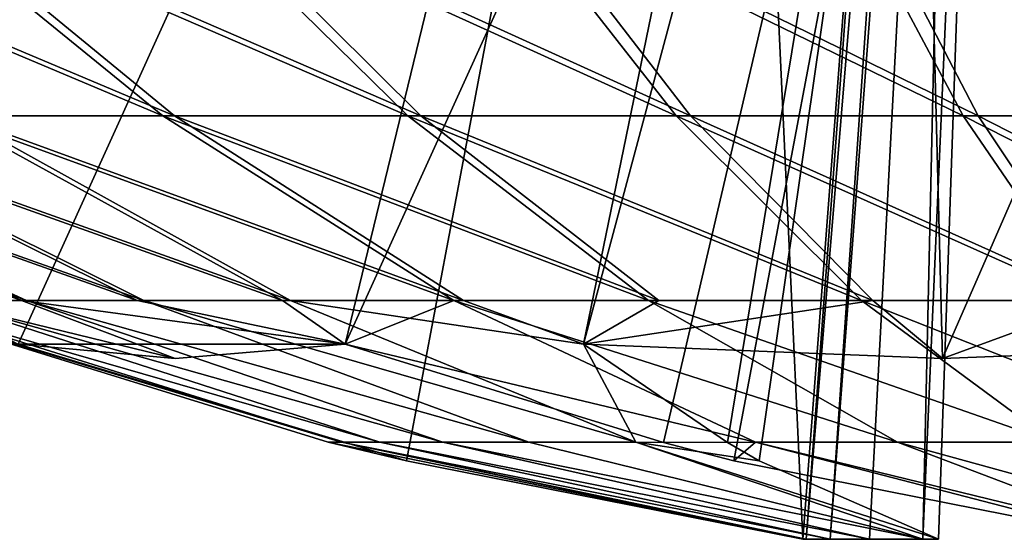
# Model space of a CAD drawing. Extents: x -118 to 117, y 0 to 85.
# Tile 9 of 132: x -111.718 to -110.441, y 0.807 to 1.481. Entities that reach past the tile are written whole.
import ezdxf

# ---------------------------------------------------------------- set-up
doc = ezdxf.new("R2010")
doc.units = 0
doc.header["$LTSCALE"] = 25.4
doc.layers.get('0').update_dxf_attribs({"color": 13, "linetype": 'CONTINUOUS'})

# ---------------------------------------------------------------- blocks, each defined once
blk = doc.blocks.new('ASSAM-4453_STL')
at = {"color": 8}
mesh = blk.add_polyface(dxfattribs=at)
corners = [(-111.2168, 0.9092, 52.5112), (-110.8082, 3.0686, 52.3263), (-111.7204, 1.0604, 52.739), (-110.7029, 0.8074, 52.2787), (-110.5295, 3.0686, 52.2003)]
mesh.append_faces([[corners[k] for k in face] for face in [(0, 1, 2), (1, 3, 4)]], dxfattribs={"vtx0": -1, "color": 8})
mesh.append_faces([[corners[k] for k in face] for face in [(1, 0, 3)]], dxfattribs={"vtx0": -1, "vtx2": -1, "color": 8})
mesh = blk.add_polyface(dxfattribs=at)
corners = [(-111.7204, 1.0604, 52.739), (-111.296, 1.0604, 53.6774), (-111.5166, 1.0419, 53.212), (-110.8082, 3.0686, 52.3263), (-110.3837, 3.0686, 53.2648)]
mesh.append_faces([[corners[k] for k in face] for face in [(0, 1, 2), (1, 3, 4)]], dxfattribs={"vtx0": -1, "color": 8})
mesh.append_faces([[corners[k] for k in face] for face in [(1, 0, 3)]], dxfattribs={"vtx0": -1, "vtx2": -1, "color": 8})
mesh = blk.add_polyface(dxfattribs=at)
corners = [(-110.3837, 3.0686, 53.2648), (-110.8834, 0.9327, 53.4908), (-111.296, 1.0604, 53.6774), (-110.7923, 0.9092, 53.4496), (-110.2785, 0.8074, 53.2172), (-110.105, 3.0686, 53.1388)]
mesh.append_faces([[corners[k] for k in face] for face in [(0, 1, 2), (4, 0, 5)]], dxfattribs={"vtx0": -1, "color": 8})
mesh.append_faces([[corners[k] for k in face] for face in [(1, 0, 3), (3, 0, 4)]], dxfattribs={"vtx0": -1, "vtx1": -1, "color": 8})
mesh = blk.add_polyface(dxfattribs=at)
corners = [(-110.7593, 0.9092, 51.298), (-110.4484, 3.0686, 51.9853), (-110.5269, 0.8074, 51.8119), (-110.8005, 0.9327, 51.2069), (-110.9871, 1.0604, 50.7944), (-110.5745, 3.0686, 51.7066)]
mesh.append_faces([[corners[k] for k in face] for face in [(0, 1, 2), (1, 4, 5)]], dxfattribs={"vtx0": -1, "color": 8})
mesh.append_faces([[corners[k] for k in face] for face in [(1, 0, 3), (1, 3, 4)]], dxfattribs={"vtx0": -1, "vtx2": -1, "color": 8})
mesh = blk.add_polyface(dxfattribs=at)
corners = [(-110.5217, 1.0419, 50.5737), (-110.5745, 3.0686, 51.7066), (-110.9871, 1.0604, 50.7944), (-109.636, 3.0686, 51.2821), (-110.0486, 1.0604, 50.3699)]
mesh.append_faces([[corners[k] for k in face] for face in [(0, 1, 2), (3, 0, 4)]], dxfattribs={"vtx0": -1, "color": 8})
mesh.append_faces([[corners[k] for k in face] for face in [(1, 0, 3)]], dxfattribs={"vtx0": -1, "vtx1": -1, "color": 8})
mesh = blk.add_polyface(dxfattribs=at)
corners = [(-110.5295, 3.0686, 52.2003), (-110.7029, 0.8074, 52.2787), (-110.6983, 0.8074, 52.2431)]
mesh.append_faces([[corners[k] for k in face] for face in [(0, 1, 2)]], dxfattribs={"color": 8})
mesh = blk.add_polyface(dxfattribs=at)
corners = [(-110.5109, 3.0686, 52.1321), (-110.6983, 0.8074, 52.2431), (-110.6672, 0.8074, 52.1025)]
mesh.append_faces([[corners[k] for k in face] for face in [(0, 1, 2)]], dxfattribs={"color": 8})
mesh = blk.add_polyface(dxfattribs=at)
corners = [(-110.5295, 3.0686, 52.2003), (-110.6983, 0.8074, 52.2431), (-110.5109, 3.0686, 52.1321)]
mesh.append_faces([[corners[k] for k in face] for face in [(0, 1, 2)]], dxfattribs={"color": 8})
mesh = blk.add_polyface(dxfattribs=at)
corners = [(-110.5109, 3.0686, 52.1321), (-110.6672, 0.8074, 52.1025), (-110.4963, 3.0686, 52.09)]
mesh.append_faces([[corners[k] for k in face] for face in [(0, 1, 2)]], dxfattribs={"color": 8})
mesh = blk.add_polyface(dxfattribs=at)
corners = [(-110.4963, 3.0686, 52.09), (-110.6672, 0.8074, 52.1025), (-110.6164, 0.8074, 51.9678)]
mesh.append_faces([[corners[k] for k in face] for face in [(0, 1, 2)]], dxfattribs={"color": 8})
mesh = blk.add_polyface(dxfattribs=at)
corners = [(-110.4963, 3.0686, 52.09), (-110.6164, 0.8074, 51.9678), (-110.5469, 0.8074, 51.8417)]
mesh.append_faces([[corners[k] for k in face] for face in [(0, 1, 2)]], dxfattribs={"color": 8})
mesh = blk.add_polyface(dxfattribs=at)
corners = [(-110.4484, 3.0686, 51.9853), (-110.5469, 0.8074, 51.8417), (-110.5269, 0.8074, 51.8119)]
mesh.append_faces([[corners[k] for k in face] for face in [(0, 1, 2)]], dxfattribs={"color": 8})
mesh = blk.add_polyface(dxfattribs=at)
corners = [(-110.4963, 3.0686, 52.09), (-110.5469, 0.8074, 51.8417), (-110.4484, 3.0686, 51.9853)]
mesh.append_faces([[corners[k] for k in face] for face in [(0, 1, 2)]], dxfattribs={"color": 8})
mesh = blk.add_polyface(dxfattribs=at)
corners = [(-111.5326, 1.3563, 54.4898), (-112.2286, 1.6496, 54.5654), (-111.8127, 1.3563, 54.2076), (-111.8933, 1.6496, 54.9031)]
mesh.append_faces([[corners[k] for k in face] for face in [(0, 1, 2), (1, 0, 3)]], dxfattribs={"vtx0": -1, "color": 8})
mesh = blk.add_polyface(dxfattribs=at)
corners = [(-111.5173, 1.3563, 50.2776), (-112.2128, 1.6496, 50.197), (-111.8751, 1.6496, 49.8617), (-111.7995, 1.3563, 50.5577)]
mesh.append_faces([[corners[k] for k in face] for face in [(0, 1, 2), (1, 0, 3)]], dxfattribs={"vtx0": -1, "color": 8})
mesh = blk.add_polyface(dxfattribs=at)
corners = [(-111.2151, 1.3563, 54.7293), (-111.8933, 1.6496, 54.9031), (-111.5326, 1.3563, 54.4898), (-111.5134, 1.6496, 55.1897)]
mesh.append_faces([[corners[k] for k in face] for face in [(0, 1, 2), (1, 0, 3)]], dxfattribs={"vtx0": -1, "color": 8})
mesh = blk.add_polyface(dxfattribs=at)
corners = [(-111.1982, 1.3563, 50.0405), (-111.8751, 1.6496, 49.8617), (-111.4931, 1.6496, 49.5779), (-111.5173, 1.3563, 50.2776)]
mesh.append_faces([[corners[k] for k in face] for face in [(0, 1, 2), (1, 0, 3)]], dxfattribs={"vtx0": -1, "color": 8})
mesh = blk.add_polyface(dxfattribs=at)
corners = [(-110.8669, 1.3563, 54.9211), (-111.5134, 1.6496, 55.1897), (-111.2151, 1.3563, 54.7293), (-111.0965, 1.6496, 55.4193)]
mesh.append_faces([[corners[k] for k in face] for face in [(0, 1, 2), (1, 0, 3)]], dxfattribs={"vtx0": -1, "color": 8})
mesh = blk.add_polyface(dxfattribs=at)
corners = [(-110.8485, 1.3563, 49.8512), (-111.4931, 1.6496, 49.5779), (-111.0746, 1.6496, 49.3513), (-111.1982, 1.3563, 50.0405)]
mesh.append_faces([[corners[k] for k in face] for face in [(0, 1, 2), (1, 0, 3)]], dxfattribs={"vtx0": -1, "color": 8})
mesh = blk.add_polyface(dxfattribs=at)
corners = [(-110.4948, 1.3563, 55.0614), (-111.0965, 1.6496, 55.4193), (-110.8669, 1.3563, 54.9211), (-110.6513, 1.6496, 55.5872)]
mesh.append_faces([[corners[k] for k in face] for face in [(0, 1, 2), (1, 0, 3)]], dxfattribs={"vtx0": -1, "color": 8})
mesh = blk.add_polyface(dxfattribs=at)
corners = [(-110.4754, 1.3563, 49.7136), (-111.0746, 1.6496, 49.3513), (-110.6281, 1.6496, 49.1867), (-110.8485, 1.3563, 49.8512)]
mesh.append_faces([[corners[k] for k in face] for face in [(0, 1, 2), (1, 0, 3)]], dxfattribs={"vtx0": -1, "color": 8})
mesh = blk.add_polyface(dxfattribs=at)
corners = [(-110.1066, 1.3563, 55.1473), (-110.6513, 1.6496, 55.5872), (-110.4948, 1.3563, 55.0614), (-110.1866, 1.6496, 55.69)]
mesh.append_faces([[corners[k] for k in face] for face in [(0, 1, 2), (1, 0, 3)]], dxfattribs={"vtx0": -1, "color": 8})
mesh = blk.add_polyface(dxfattribs=at)
corners = [(-110.0866, 1.3563, 49.6305), (-110.6281, 1.6496, 49.1867), (-110.1627, 1.6496, 49.0872), (-110.4754, 1.3563, 49.7136)]
mesh.append_faces([[corners[k] for k in face] for face in [(0, 1, 2), (1, 0, 3)]], dxfattribs={"vtx0": -1, "color": 8})
mesh = blk.add_polyface(dxfattribs=at)
corners = [(-111.716, 1.1168, 53.3022), (-112.3767, 1.3563, 53.1658), (-111.8253, 1.1168, 53.006), (-112.2391, 1.3563, 53.5388)]
mesh.append_faces([[corners[k] for k in face] for face in [(0, 1, 2), (1, 0, 3)]], dxfattribs={"vtx0": -1, "color": 8})
mesh = blk.add_polyface(dxfattribs=at)
corners = [(-111.7094, 1.1168, 51.4639), (-112.3711, 1.3563, 51.5955), (-112.2308, 1.3563, 51.2235), (-111.8208, 1.1168, 51.7592)]
mesh.append_faces([[corners[k] for k in face] for face in [(0, 1, 2), (1, 0, 3)]], dxfattribs={"vtx0": -1, "color": 8})
mesh = blk.add_polyface(dxfattribs=at)
corners = [(-111.5658, 1.1168, 53.5798), (-112.2391, 1.3563, 53.5388), (-111.716, 1.1168, 53.3022), (-112.0498, 1.3563, 53.8885)]
mesh.append_faces([[corners[k] for k in face] for face in [(0, 1, 2), (1, 0, 3)]], dxfattribs={"vtx0": -1, "color": 8})
mesh = blk.add_polyface(dxfattribs=at)
corners = [(-111.5571, 1.1168, 51.1873), (-112.2308, 1.3563, 51.2235), (-112.0389, 1.3563, 50.8752), (-111.7094, 1.1168, 51.4639)]
mesh.append_faces([[corners[k] for k in face] for face in [(0, 1, 2), (1, 0, 3)]], dxfattribs={"vtx0": -1, "color": 8})
mesh = blk.add_polyface(dxfattribs=at)
corners = [(-111.3775, 1.1168, 53.8333), (-112.0498, 1.3563, 53.8885), (-111.5658, 1.1168, 53.5798), (-111.8127, 1.3563, 54.2076)]
mesh.append_faces([[corners[k] for k in face] for face in [(0, 1, 2), (1, 0, 3)]], dxfattribs={"vtx0": -1, "color": 8})
mesh = blk.add_polyface(dxfattribs=at)
corners = [(-111.367, 1.1168, 50.9353), (-112.0389, 1.3563, 50.8752), (-111.7995, 1.3563, 50.5577), (-111.5571, 1.1168, 51.1873)]
mesh.append_faces([[corners[k] for k in face] for face in [(0, 1, 2), (1, 0, 3)]], dxfattribs={"vtx0": -1, "color": 8})
mesh = blk.add_polyface(dxfattribs=at)
corners = [(-111.1551, 1.1168, 54.0573), (-111.8127, 1.3563, 54.2076), (-111.3775, 1.1168, 53.8333), (-111.5326, 1.3563, 54.4898)]
mesh.append_faces([[corners[k] for k in face] for face in [(0, 1, 2), (1, 0, 3)]], dxfattribs={"vtx0": -1, "color": 8})
mesh = blk.add_polyface(dxfattribs=at)
corners = [(-111.1429, 1.1168, 50.7128), (-111.7995, 1.3563, 50.5577), (-111.5173, 1.3563, 50.2776), (-111.367, 1.1168, 50.9353)]
mesh.append_faces([[corners[k] for k in face] for face in [(0, 1, 2), (1, 0, 3)]], dxfattribs={"vtx0": -1, "color": 8})
mesh = blk.add_polyface(dxfattribs=at)
corners = [(-110.903, 1.1168, 54.2474), (-111.5326, 1.3563, 54.4898), (-111.1551, 1.1168, 54.0573), (-111.2151, 1.3563, 54.7293)]
mesh.append_faces([[corners[k] for k in face] for face in [(0, 1, 2), (1, 0, 3)]], dxfattribs={"vtx0": -1, "color": 8})
mesh = blk.add_polyface(dxfattribs=at)
corners = [(-110.8895, 1.1168, 50.5246), (-111.5173, 1.3563, 50.2776), (-111.1982, 1.3563, 50.0405), (-111.1429, 1.1168, 50.7128)]
mesh.append_faces([[corners[k] for k in face] for face in [(0, 1, 2), (1, 0, 3)]], dxfattribs={"vtx0": -1, "color": 8})
mesh = blk.add_polyface(dxfattribs=at)
corners = [(-110.6265, 1.1168, 54.3997), (-111.2151, 1.3563, 54.7293), (-110.903, 1.1168, 54.2474), (-110.8669, 1.3563, 54.9211)]
mesh.append_faces([[corners[k] for k in face] for face in [(0, 1, 2), (1, 0, 3)]], dxfattribs={"vtx0": -1, "color": 8})
mesh = blk.add_polyface(dxfattribs=at)
corners = [(-110.6119, 1.1168, 50.3743), (-111.1982, 1.3563, 50.0405), (-110.8485, 1.3563, 49.8512), (-110.8895, 1.1168, 50.5246)]
mesh.append_faces([[corners[k] for k in face] for face in [(0, 1, 2), (1, 0, 3)]], dxfattribs={"vtx0": -1, "color": 8})
mesh = blk.add_polyface(dxfattribs=at)
corners = [(-110.3311, 1.1168, 54.5111), (-110.8669, 1.3563, 54.9211), (-110.6265, 1.1168, 54.3997), (-110.4948, 1.3563, 55.0614)]
mesh.append_faces([[corners[k] for k in face] for face in [(0, 1, 2), (1, 0, 3)]], dxfattribs={"vtx0": -1, "color": 8})
mesh = blk.add_polyface(dxfattribs=at)
corners = [(-110.3157, 1.1168, 50.265), (-110.8485, 1.3563, 49.8512), (-110.4754, 1.3563, 49.7136), (-110.6119, 1.1168, 50.3743)]
mesh.append_faces([[corners[k] for k in face] for face in [(0, 1, 2), (1, 0, 3)]], dxfattribs={"vtx0": -1, "color": 8})
mesh = blk.add_polyface(dxfattribs=at)
corners = [(-110.0228, 1.1168, 54.5793), (-110.4948, 1.3563, 55.0614), (-110.3311, 1.1168, 54.5111), (-110.1066, 1.3563, 55.1473)]
mesh.append_faces([[corners[k] for k in face] for face in [(0, 1, 2), (1, 0, 3)]], dxfattribs={"vtx0": -1, "color": 8})
mesh = blk.add_polyface(dxfattribs=at)
corners = [(-110.007, 1.1168, 50.199), (-110.4754, 1.3563, 49.7136), (-110.0866, 1.3563, 49.6305), (-110.3157, 1.1168, 50.265)]
mesh.append_faces([[corners[k] for k in face] for face in [(0, 1, 2), (1, 0, 3)]], dxfattribs={"vtx0": -1, "color": 8})
mesh = blk.add_polyface(dxfattribs=at)
corners = [(-111.7204, 1.0604, 52.739), (-111.9127, 1.1168, 52.3823), (-111.2168, 0.9092, 52.5112)]
mesh.append_faces([[corners[k] for k in face] for face in [(0, 1, 2)]], dxfattribs={"color": 8})
mesh = blk.add_polyface(dxfattribs=at)
corners = [(-111.2168, 0.9092, 52.5112), (-111.9127, 1.1168, 52.3823), (-111.3183, 0.9333, 52.3845)]
mesh.append_faces([[corners[k] for k in face] for face in [(0, 1, 2)]], dxfattribs={"color": 8})
mesh = blk.add_polyface(dxfattribs=at)
corners = [(-111.301, 0.9333, 52.1542), (-111.9127, 1.1168, 52.3823), (-111.889, 1.1168, 52.0675), (-111.3183, 0.9333, 52.3845)]
mesh.append_faces([[corners[k] for k in face] for face in [(0, 1, 2), (1, 0, 3)]], dxfattribs={"vtx0": -1, "color": 8})
mesh = blk.add_polyface(dxfattribs=at)
corners = [(-111.2511, 0.9333, 51.9288), (-111.889, 1.1168, 52.0675), (-111.8208, 1.1168, 51.7592), (-111.301, 0.9333, 52.1542)]
mesh.append_faces([[corners[k] for k in face] for face in [(0, 1, 2), (1, 0, 3)]], dxfattribs={"vtx0": -1, "color": 8})
mesh = blk.add_polyface(dxfattribs=at)
corners = [(-111.716, 1.1168, 53.3022), (-111.8253, 1.1168, 53.006), (-111.5166, 1.0419, 53.212)]
mesh.append_faces([[corners[k] for k in face] for face in [(0, 1, 2)]], dxfattribs={"color": 8})
mesh = blk.add_polyface(dxfattribs=at)
corners = [(-111.5166, 1.0419, 53.212), (-111.8253, 1.1168, 53.006), (-111.7204, 1.0604, 52.739)]
mesh.append_faces([[corners[k] for k in face] for face in [(0, 1, 2)]], dxfattribs={"color": 8})
mesh = blk.add_polyface(dxfattribs=at)
corners = [(-111.1696, 0.9333, 51.7127), (-111.8208, 1.1168, 51.7592), (-111.7094, 1.1168, 51.4639), (-111.2511, 0.9333, 51.9288)]
mesh.append_faces([[corners[k] for k in face] for face in [(0, 1, 2), (1, 0, 3)]], dxfattribs={"vtx0": -1, "color": 8})
mesh = blk.add_polyface(dxfattribs=at)
corners = [(-111.296, 1.0604, 53.6774), (-111.716, 1.1168, 53.3022), (-111.5166, 1.0419, 53.212)]
mesh.append_faces([[corners[k] for k in face] for face in [(0, 1, 2)]], dxfattribs={"color": 8})
mesh = blk.add_polyface(dxfattribs=at)
corners = [(-111.296, 1.0604, 53.6774), (-111.5658, 1.1168, 53.5798), (-111.716, 1.1168, 53.3022)]
mesh.append_faces([[corners[k] for k in face] for face in [(0, 1, 2)]], dxfattribs={"color": 8})
mesh = blk.add_polyface(dxfattribs=at)
corners = [(-111.0582, 0.9333, 51.5105), (-111.7094, 1.1168, 51.4639), (-111.5571, 1.1168, 51.1873), (-111.1696, 0.9333, 51.7127)]
mesh.append_faces([[corners[k] for k in face] for face in [(0, 1, 2), (1, 0, 3)]], dxfattribs={"vtx0": -1, "color": 8})
mesh = blk.add_polyface(dxfattribs=at)
corners = [(-111.3775, 1.1168, 53.8333), (-111.5658, 1.1168, 53.5798), (-111.296, 1.0604, 53.6774)]
mesh.append_faces([[corners[k] for k in face] for face in [(0, 1, 2)]], dxfattribs={"color": 8})
mesh = blk.add_polyface(dxfattribs=at)
corners = [(-110.9192, 0.9333, 51.3261), (-111.5571, 1.1168, 51.1873), (-111.367, 1.1168, 50.9353), (-111.0582, 0.9333, 51.5105)]
mesh.append_faces([[corners[k] for k in face] for face in [(0, 1, 2), (1, 0, 3)]], dxfattribs={"vtx0": -1, "color": 8})
mesh = blk.add_polyface(dxfattribs=at)
corners = [(-111.1551, 1.1168, 54.0573), (-111.3775, 1.1168, 53.8333), (-111.296, 1.0604, 53.6774)]
mesh.append_faces([[corners[k] for k in face] for face in [(0, 1, 2)]], dxfattribs={"color": 8})
mesh = blk.add_polyface(dxfattribs=at)
corners = [(-110.9192, 0.9333, 51.3261), (-111.367, 1.1168, 50.9353), (-110.9871, 1.0604, 50.7944)]
mesh.append_faces([[corners[k] for k in face] for face in [(0, 1, 2)]], dxfattribs={"color": 8})
mesh = blk.add_polyface(dxfattribs=at)
corners = [(-111.367, 1.1168, 50.9353), (-111.1429, 1.1168, 50.7128), (-110.9871, 1.0604, 50.7944)]
mesh.append_faces([[corners[k] for k in face] for face in [(0, 1, 2)]], dxfattribs={"color": 8})
mesh = blk.add_polyface(dxfattribs=at)
corners = [(-111.1551, 1.1168, 54.0573), (-111.296, 1.0604, 53.6774), (-110.7642, 0.9333, 53.6095)]
mesh.append_faces([[corners[k] for k in face] for face in [(0, 1, 2)]], dxfattribs={"color": 8})
mesh = blk.add_polyface(dxfattribs=at)
corners = [(-110.5798, 0.9333, 53.7486), (-111.1551, 1.1168, 54.0573), (-110.7642, 0.9333, 53.6095), (-110.903, 1.1168, 54.2474)]
mesh.append_faces([[corners[k] for k in face] for face in [(0, 1, 2), (1, 0, 3)]], dxfattribs={"vtx0": -1, "color": 8})
mesh = blk.add_polyface(dxfattribs=at)
corners = [(-110.9871, 1.0604, 50.7944), (-111.1429, 1.1168, 50.7128), (-110.8895, 1.1168, 50.5246)]
mesh.append_faces([[corners[k] for k in face] for face in [(0, 1, 2)]], dxfattribs={"color": 8})
mesh = blk.add_polyface(dxfattribs=at)
corners = [(-110.9871, 1.0604, 50.7944), (-110.6119, 1.1168, 50.3743), (-110.5217, 1.0419, 50.5737)]
mesh.append_faces([[corners[k] for k in face] for face in [(0, 1, 2)]], dxfattribs={"color": 8})
mesh = blk.add_polyface(dxfattribs=at)
corners = [(-110.9871, 1.0604, 50.7944), (-110.8895, 1.1168, 50.5246), (-110.6119, 1.1168, 50.3743)]
mesh.append_faces([[corners[k] for k in face] for face in [(0, 1, 2)]], dxfattribs={"color": 8})
mesh = blk.add_polyface(dxfattribs=at)
corners = [(-110.3776, 0.9333, 53.8599), (-110.903, 1.1168, 54.2474), (-110.5798, 0.9333, 53.7486), (-110.6265, 1.1168, 54.3997)]
mesh.append_faces([[corners[k] for k in face] for face in [(0, 1, 2), (1, 0, 3)]], dxfattribs={"vtx0": -1, "color": 8})
mesh = blk.add_polyface(dxfattribs=at)
corners = [(-110.1616, 0.9333, 53.9414), (-110.6265, 1.1168, 54.3997), (-110.3776, 0.9333, 53.8599), (-110.3311, 1.1168, 54.5111)]
mesh.append_faces([[corners[k] for k in face] for face in [(0, 1, 2), (1, 0, 3)]], dxfattribs={"vtx0": -1, "color": 8})
mesh = blk.add_polyface(dxfattribs=at)
corners = [(-110.5217, 1.0419, 50.5737), (-110.6119, 1.1168, 50.3743), (-110.3157, 1.1168, 50.265)]
mesh.append_faces([[corners[k] for k in face] for face in [(0, 1, 2)]], dxfattribs={"color": 8})
mesh = blk.add_polyface(dxfattribs=at)
corners = [(-110.5217, 1.0419, 50.5737), (-110.3157, 1.1168, 50.265), (-110.0486, 1.0604, 50.3699)]
mesh.append_faces([[corners[k] for k in face] for face in [(0, 1, 2)]], dxfattribs={"color": 8})
mesh = blk.add_polyface(dxfattribs=at)
corners = [(-111.296, 1.0604, 53.6774), (-110.8834, 0.9327, 53.4908), (-110.7642, 0.9333, 53.6095)]
mesh.append_faces([[corners[k] for k in face] for face in [(0, 1, 2)]], dxfattribs={"color": 8})
mesh = blk.add_polyface(dxfattribs=at)
corners = [(-110.9192, 0.9333, 51.3261), (-110.9871, 1.0604, 50.7944), (-110.8005, 0.9327, 51.2069)]
mesh.append_faces([[corners[k] for k in face] for face in [(0, 1, 2)]], dxfattribs={"color": 8})
mesh = blk.add_polyface(dxfattribs=at)
corners = [(-111.2168, 0.9092, 52.5112), (-111.3183, 0.9333, 52.3845), (-110.7029, 0.8074, 52.2787)]
mesh.append_faces([[corners[k] for k in face] for face in [(0, 1, 2)]], dxfattribs={"color": 8})
mesh = blk.add_polyface(dxfattribs=at)
corners = [(-111.3183, 0.9333, 52.3845), (-111.301, 0.9333, 52.1542), (-110.7029, 0.8074, 52.2787)]
mesh.append_faces([[corners[k] for k in face] for face in [(0, 1, 2)]], dxfattribs={"color": 8})
mesh = blk.add_polyface(dxfattribs=at)
corners = [(-110.7029, 0.8074, 52.2787), (-111.301, 0.9333, 52.1542), (-110.6983, 0.8074, 52.2431)]
mesh.append_faces([[corners[k] for k in face] for face in [(0, 1, 2)]], dxfattribs={"color": 8})
mesh = blk.add_polyface(dxfattribs=at)
corners = [(-110.6672, 0.8074, 52.1025), (-111.301, 0.9333, 52.1542), (-111.2511, 0.9333, 51.9288), (-110.6983, 0.8074, 52.2431)]
mesh.append_faces([[corners[k] for k in face] for face in [(0, 1, 2), (1, 0, 3)]], dxfattribs={"vtx0": -1, "color": 8})
mesh = blk.add_polyface(dxfattribs=at)
corners = [(-110.6164, 0.8074, 51.9678), (-111.2511, 0.9333, 51.9288), (-111.1696, 0.9333, 51.7127), (-110.6672, 0.8074, 52.1025)]
mesh.append_faces([[corners[k] for k in face] for face in [(0, 1, 2), (1, 0, 3)]], dxfattribs={"vtx0": -1, "color": 8})
mesh = blk.add_polyface(dxfattribs=at)
corners = [(-110.5469, 0.8074, 51.8417), (-111.1696, 0.9333, 51.7127), (-111.0582, 0.9333, 51.5105), (-110.6164, 0.8074, 51.9678)]
mesh.append_faces([[corners[k] for k in face] for face in [(0, 1, 2), (1, 0, 3)]], dxfattribs={"vtx0": -1, "color": 8})
mesh = blk.add_polyface(dxfattribs=at)
corners = [(-110.5469, 0.8074, 51.8417), (-111.0582, 0.9333, 51.5105), (-110.9192, 0.9333, 51.3261)]
mesh.append_faces([[corners[k] for k in face] for face in [(0, 1, 2)]], dxfattribs={"color": 8})
mesh = blk.add_polyface(dxfattribs=at)
corners = [(-110.5269, 0.8074, 51.8119), (-110.9192, 0.9333, 51.3261), (-110.7593, 0.9092, 51.298)]
mesh.append_faces([[corners[k] for k in face] for face in [(0, 1, 2)]], dxfattribs={"color": 8})
mesh = blk.add_polyface(dxfattribs=at)
corners = [(-110.9192, 0.9333, 51.3261), (-110.8005, 0.9327, 51.2069), (-110.7593, 0.9092, 51.298)]
mesh.append_faces([[corners[k] for k in face] for face in [(0, 1, 2)]], dxfattribs={"color": 8})
mesh = blk.add_polyface(dxfattribs=at)
corners = [(-110.5469, 0.8074, 51.8417), (-110.9192, 0.9333, 51.3261), (-110.5269, 0.8074, 51.8119)]
mesh.append_faces([[corners[k] for k in face] for face in [(0, 1, 2)]], dxfattribs={"color": 8})
mesh = blk.add_polyface(dxfattribs=at)
corners = [(-110.7642, 0.9333, 53.6095), (-110.8834, 0.9327, 53.4908), (-110.7923, 0.9092, 53.4496)]
mesh.append_faces([[corners[k] for k in face] for face in [(0, 1, 2)]], dxfattribs={"color": 8})
mesh = blk.add_polyface(dxfattribs=at)
corners = [(-110.7642, 0.9333, 53.6095), (-110.7923, 0.9092, 53.4496), (-110.2785, 0.8074, 53.2172)]
mesh.append_faces([[corners[k] for k in face] for face in [(0, 1, 2)]], dxfattribs={"color": 8})
mesh = blk.add_polyface(dxfattribs=at)
corners = [(-110.7642, 0.9333, 53.6095), (-110.2785, 0.8074, 53.2172), (-110.2486, 0.8074, 53.2373)]
mesh.append_faces([[corners[k] for k in face] for face in [(0, 1, 2)]], dxfattribs={"color": 8})
mesh = blk.add_polyface(dxfattribs=at)
corners = [(-110.5798, 0.9333, 53.7486), (-110.7642, 0.9333, 53.6095), (-110.2486, 0.8074, 53.2373)]
mesh.append_faces([[corners[k] for k in face] for face in [(0, 1, 2)]], dxfattribs={"color": 8})
mesh = blk.add_polyface(dxfattribs=at)
corners = [(-110.1225, 0.8074, 53.3067), (-110.5798, 0.9333, 53.7486), (-110.2486, 0.8074, 53.2373), (-110.3776, 0.9333, 53.8599)]
mesh.append_faces([[corners[k] for k in face] for face in [(0, 1, 2), (1, 0, 3)]], dxfattribs={"vtx0": -1, "color": 8})

msp = doc.modelspace()

# ---------------------------------------------------------------- block references
at = {"color": 0}
msp.add_blockref('ASSAM-4453_STL', (0, 0), dxfattribs=at)

doc.saveas('drawing.dxf')
